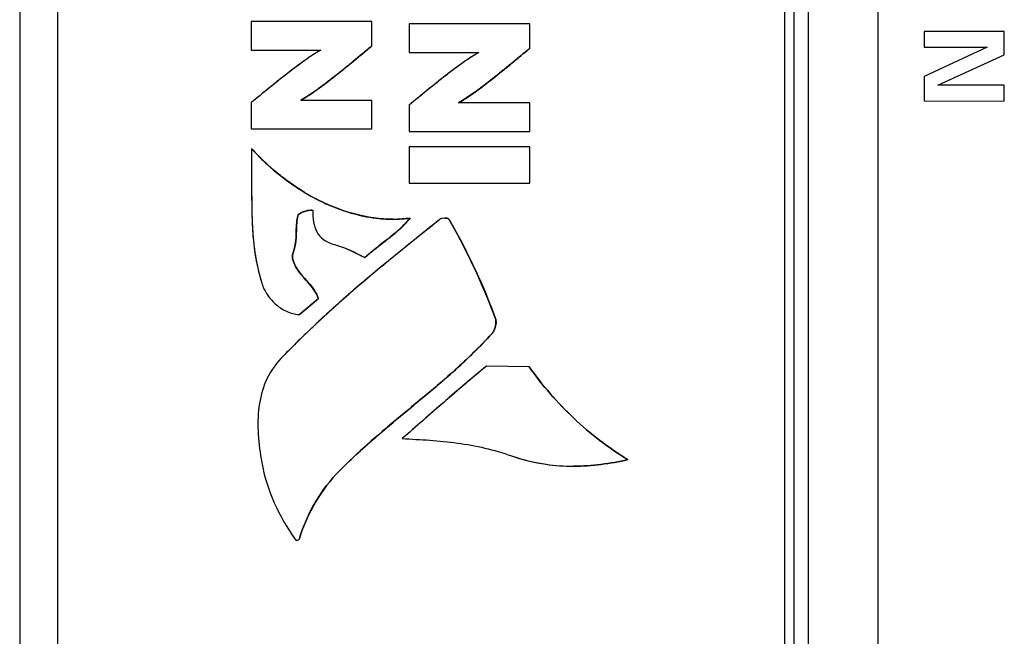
# Model space of a CAD drawing. Header units: inches. Extents: x 0 to 34, y 0 to 22.
# Tile 131 of 179: x 11.592 to 12.58, y 17.235 to 17.854. Entities that reach past the tile are written whole.
import ezdxf

# ---------------------------------------------------------------- set-up
doc = ezdxf.new("R2010")
doc.units = ezdxf.units.IN
doc.header["$LTSCALE"] = 1.87
doc.header["$MEASUREMENT"] = 0
doc.layers.get('0').update_dxf_attribs({"linetype": 'CONTINUOUS'})
doc.layers.add('ARTWORK', color=7, linetype='CONTINUOUS')

msp = doc.modelspace()

# ---------------------------------------------------------------- linework, layer by layer
at = {"color": 3, "linetype": 'CONTINUOUS'}
for p, q in [((12.45334, 16.52788), (12.45334, 19.7172)), ((12.38334, 16.59754), (12.38334, 19.64754))]:
    msp.add_line(p, q, dxfattribs=at)
at = {"color": 7, "linetype": 'CONTINUOUS'}
for p, q in [((12.35946, 19.68121), (12.35946, 16.56387)), ((12.36905, 16.56387), (12.36905, 19.68121)), ((11.59175, 19.6674), (11.59175, 16.57768)), ((11.62974, 19.6674), (11.62974, 16.57768)), ((11.82416, 17.85202), (11.82416, 17.82331)), ((11.94524, 17.85202), (11.82416, 17.85202)), ((11.94518, 17.82763), (11.94518, 17.85202)), ((11.94524, 17.82763), (11.94524, 17.85202)), ((11.98264, 17.8496), (11.98264, 17.82089)), ((12.10372, 17.8496), (11.98264, 17.8496)), ((12.10367, 17.8252), (12.10367, 17.8496)), ((12.10372, 17.8252), (12.10372, 17.8496)), ((11.94524, 17.82763), (11.94518, 17.82763)), ((11.82416, 17.82331), (11.89403, 17.82331)), ((11.98264, 17.82089), (12.05252, 17.82089)), ((12.10372, 17.8252), (12.10367, 17.8252)), ((11.82416, 17.77072), (11.82416, 17.74424)), ((11.94524, 17.77296), (11.87379, 17.77296)), ((11.87959, 17.7765), (11.87382, 17.773)), ((11.94518, 17.74424), (11.94518, 17.77296)), ((11.94524, 17.74424), (11.94524, 17.77296)), ((11.98264, 17.76829), (11.98264, 17.74183)), ((12.10372, 17.77054), (12.03228, 17.77054)), ((12.03807, 17.77407), (12.03231, 17.77058)), ((12.10367, 17.74183), (12.10367, 17.77054)), ((12.10372, 17.74183), (12.10372, 17.77054)), ((11.82416, 17.74424), (11.94524, 17.74424)), ((11.98264, 17.74183), (12.10372, 17.74183)), ((11.82442, 17.72478), (11.82437, 17.72478)), ((11.98264, 17.72627), (11.98264, 17.68976)), ((12.10372, 17.72627), (11.98264, 17.72627)), ((12.10367, 17.68976), (12.10367, 17.72627)), ((12.10372, 17.68976), (12.10372, 17.72627)), ((11.98264, 17.68976), (12.10372, 17.68976)), ((11.87323, 17.65958), (11.87188, 17.65848)), ((11.87455, 17.66032), (11.87323, 17.65958)), ((11.87721, 17.6614), (11.87455, 17.66032)), ((11.87988, 17.66216), (11.87721, 17.6614)), ((11.88381, 17.66283), (11.88072, 17.66235)), ((11.88374, 17.66282), (11.88479, 17.66288)), ((11.88484, 17.66288), (11.88381, 17.66283)), ((11.88479, 17.66288), (11.88548, 17.66284)), ((11.88548, 17.66284), (11.88606, 17.66252)), ((11.871, 17.657), (11.87094, 17.657)), ((11.98358, 17.65478), (11.96654, 17.65356)), ((11.98363, 17.65478), (11.98358, 17.65478)), ((12.01854, 17.65481), (12.01568, 17.65449)), ((12.01859, 17.65481), (12.01854, 17.65481)), ((12.01859, 17.65481), (12.02054, 17.65466)), ((12.02054, 17.65466), (12.02206, 17.65421)), ((12.02206, 17.65421), (12.02281, 17.65359)), ((12.02281, 17.65359), (12.02276, 17.65359)), ((11.86612, 17.62006), (11.86606, 17.62006)), ((11.86655, 17.61122), (11.86871, 17.60645)), ((11.93822, 17.61526), (11.93817, 17.61526)), ((11.86871, 17.60645), (11.86866, 17.60645)), ((11.87237, 17.55809), (11.89144, 17.57417)), ((11.87242, 17.55809), (11.8915, 17.57417)), ((11.8915, 17.57417), (11.89144, 17.57417)), ((11.87242, 17.55809), (11.87237, 17.55809)), ((12.0691, 17.5547), (12.06904, 17.5547)), ((12.06559, 17.53885), (12.06553, 17.53885)), ((12.10298, 17.50577), (12.06031, 17.50636)), ((12.10304, 17.50577), (12.10298, 17.50577)), ((12.20224, 17.41262), (12.20219, 17.41262)), ((12.14759, 17.40603), (12.14763, 17.40603)), ((11.91295, 17.40154), (11.91289, 17.40154)), ((11.87251, 17.33349), (11.87246, 17.33349)), ((11.86841, 17.33219), (11.86914, 17.33167)), ((11.86983, 17.33156), (11.86988, 17.33156))]:
    msp.add_line(p, q, dxfattribs=at)
for centre, radius, start, end in [((11.98612, 17.85981), 0.20944, 241.83607, 243.22521), ((11.98153, 17.85049), 0.19905, 243.19671, 247.91737), ((11.88742, 17.63043), 0.03262, 101.8515, 103.36561), ((11.96837, 17.80917), 0.15559, 257.58622, 262.34046), ((11.9667, 17.79681), 0.14312, 262.19252, 269.93361), ((11.96675, 17.79669), 0.143, 262.31471, 269.94149), ((11.96669, 17.78589), 0.13219, 269.93787, 277.3408), ((11.87756, 17.74911), 0.14217, 310.8532, 313.14333), ((12.63831, 16.75007), 1.09502, 132.23712, 133.456), ((12.55181, 16.84125), 0.96934, 133.45152, 136.04936)]:
    msp.add_arc(centre, radius, start, end, dxfattribs=at)
for points, knots in [([(11.87377, 17.77299), (11.87948, 17.77626), (11.89132, 17.78429), (11.91513, 17.80254), (11.93307, 17.81761), (11.94518, 17.82763)], [0, 0, 0, 0, 0.219246, 0.47594, 1, 1, 1, 1]), ([(11.87379, 17.77296), (11.88028, 17.77672), (11.89265, 17.78526), (11.91639, 17.8036), (11.93362, 17.81807), (11.94518, 17.82763)], [0, 0, 0, 0, 0.249981, 0.50004, 1, 1, 1, 1]), ([(11.94524, 17.82763), (11.94134, 17.8244), (11.9251, 17.81091), (11.90879, 17.79746), (11.89591, 17.78788)], [0, 0, 0, 0, 0.239795, 1, 1, 1, 1]), ([(11.89403, 17.82331), (11.88758, 17.81991), (11.87556, 17.81153), (11.85817, 17.79828), (11.84109, 17.78457), (11.82981, 17.77533), (11.82416, 17.77072)], [0, 0, 0, 0, 0.249982, 0.500061, 0.749974, 1, 1, 1, 1]), ([(11.89406, 17.82325), (11.8889, 17.82061), (11.87777, 17.81313), (11.86058, 17.80021), (11.84233, 17.78558), (11.83008, 17.77555), (11.82416, 17.77072)], [0, 0, 0, 0, 0.198666, 0.457565, 0.737887, 1, 1, 1, 1]), ([(12.05252, 17.82089), (12.04606, 17.81749), (12.03404, 17.8091), (12.01665, 17.79585), (11.99957, 17.78215), (11.98829, 17.7729), (11.98264, 17.76829)], [0, 0, 0, 0, 0.249982, 0.50006, 0.749974, 1, 1, 1, 1]), ([(12.05255, 17.82083), (12.04739, 17.81819), (12.03626, 17.81071), (12.01906, 17.79778), (12.00081, 17.78315), (11.98856, 17.77312), (11.98264, 17.76829)], [0, 0, 0, 0, 0.198707, 0.457616, 0.737921, 1, 1, 1, 1]), ([(12.03226, 17.77058), (12.03796, 17.77384), (12.0498, 17.78187), (12.07361, 17.80011), (12.09155, 17.81519), (12.10367, 17.8252)], [0, 0, 0, 0, 0.219168, 0.475865, 1, 1, 1, 1]), ([(12.03228, 17.77054), (12.03877, 17.7743), (12.05114, 17.78284), (12.07487, 17.80118), (12.09211, 17.81565), (12.10367, 17.8252)], [0, 0, 0, 0, 0.249981, 0.50004, 1, 1, 1, 1]), ([(12.10372, 17.8252), (12.09982, 17.82198), (12.08358, 17.80849), (12.06727, 17.79504), (12.0544, 17.78546)], [0, 0, 0, 0, 0.239791, 1, 1, 1, 1]), ([(11.89591, 17.78788), (11.8945, 17.78683), (11.88916, 17.7829), (11.8837, 17.77912), (11.87959, 17.7765)], [0, 0, 0, 0, 0.264876, 1, 1, 1, 1]), ([(12.0544, 17.78546), (12.05299, 17.78441), (12.04764, 17.78048), (12.04218, 17.77669), (12.03807, 17.77407)], [0, 0, 0, 0, 0.264931, 1, 1, 1, 1]), ([(11.82437, 17.72478), (11.82449, 17.70955), (11.8245, 17.68326), (11.82475, 17.64783), (11.82739, 17.61821), (11.83168, 17.60005), (11.83427, 17.59092)], [0, 0, 0, 0, 0.339135, 0.585689, 0.788816, 1, 1, 1, 1]), ([(11.89174, 17.67281), (11.88529, 17.67606), (11.86057, 17.6902), (11.83853, 17.70896), (11.82437, 17.72478)], [0, 0, 0, 0, 0.253845, 1, 1, 1, 1]), ([(11.82437, 17.72478), (11.82446, 17.71356), (11.82456, 17.69111), (11.82446, 17.65745), (11.82639, 17.62375), (11.8312, 17.60173), (11.83427, 17.59092)], [0, 0, 0, 0, 0.249918, 0.500014, 0.749898, 1, 1, 1, 1]), ([(11.89174, 17.67281), (11.88538, 17.67602), (11.86065, 17.69015), (11.83859, 17.70889), (11.82437, 17.72478)], [0, 0, 0, 0, 0.250464, 1, 1, 1, 1]), ([(11.82442, 17.72478), (11.82879, 17.7199), (11.84749, 17.70075), (11.86945, 17.68471), (11.88727, 17.67517)], [0, 0, 0, 0, 0.244721, 1, 1, 1, 1]), ([(11.94726, 17.65502), (11.94247, 17.65567), (11.92329, 17.65923), (11.90482, 17.66622), (11.89174, 17.67281)], [0, 0, 0, 0, 0.24824, 1, 1, 1, 1]), ([(11.96654, 17.6537), (11.95359, 17.6537), (11.9276, 17.65741), (11.90331, 17.66698), (11.89174, 17.67281)], [0, 0, 0, 0, 0.500005, 1, 1, 1, 1]), ([(11.87094, 17.657), (11.87129, 17.6583), (11.87373, 17.66014), (11.87742, 17.66159), (11.8814, 17.66253), (11.88414, 17.66301), (11.88548, 17.66284)], [0, 0, 0, 0, 0.247135, 0.498267, 0.750152, 1, 1, 1, 1]), ([(11.87094, 17.657), (11.87103, 17.65732), (11.87173, 17.65874), (11.87314, 17.65962), (11.87423, 17.66019)], [0, 0, 0, 0, 0.212937, 1, 1, 1, 1]), ([(11.87423, 17.66019), (11.87577, 17.66099), (11.87893, 17.66205), (11.88218, 17.66269), (11.88374, 17.66282)], [0, 0, 0, 0, 0.525861, 1, 1, 1, 1]), ([(11.88606, 17.66252), (11.88594, 17.65864), (11.88618, 17.65125), (11.88931, 17.64072), (11.89679, 17.63222), (11.90392, 17.62931), (11.90784, 17.62828)], [0, 0, 0, 0, 0.261923, 0.496225, 0.726486, 1, 1, 1, 1]), ([(12.01347, 17.65353), (11.98584, 17.63149), (11.93059, 17.5874), (11.87846, 17.53947), (11.85395, 17.51401)], [0, 0, 0, 0, 0.500044, 1, 1, 1, 1]), ([(11.86606, 17.62006), (11.86731, 17.62329), (11.86896, 17.62968), (11.8694, 17.63915), (11.86935, 17.64814), (11.87015, 17.65409), (11.87094, 17.657)], [0, 0, 0, 0, 0.277964, 0.523164, 0.757919, 1, 1, 1, 1]), ([(11.871, 17.657), (11.87073, 17.65603), (11.86987, 17.65223), (11.86958, 17.64833), (11.86949, 17.64546)], [0, 0, 0, 0, 0.259663, 1, 1, 1, 1]), ([(12.01347, 17.65353), (12.00384, 17.64584), (11.96611, 17.61573), (11.92885, 17.58496), (11.90224, 17.56079)], [0, 0, 0, 0, 0.255323, 1, 1, 1, 1]), ([(11.93817, 17.61526), (11.94183, 17.61866), (11.95729, 17.63141), (11.97404, 17.64311), (11.98358, 17.65478)], [0, 0, 0, 0, 0.248941, 1, 1, 1, 1]), ([(12.01568, 17.65449), (12.01547, 17.65444), (12.01469, 17.65423), (12.01393, 17.65389), (12.01347, 17.65353)], [0, 0, 0, 0, 0.27418, 1, 1, 1, 1]), ([(12.02276, 17.65359), (12.02237, 17.65427), (12.02054, 17.65472), (12.01904, 17.65482), (12.01824, 17.65481)], [0, 0, 0, 0, 0.495884, 1, 1, 1, 1]), ([(12.02276, 17.65359), (12.02246, 17.65411), (12.02087, 17.65469), (12.01944, 17.65481), (12.01854, 17.65481)], [0, 0, 0, 0, 0.399079, 1, 1, 1, 1]), ([(12.06904, 17.5547), (12.05964, 17.58023), (12.04477, 17.61362), (12.02731, 17.64559), (12.02276, 17.65359)], [0, 0, 0, 0, 0.747268, 1, 1, 1, 1]), ([(12.02281, 17.65359), (12.02737, 17.64559), (12.04482, 17.61362), (12.05969, 17.58023), (12.0691, 17.5547)], [0, 0, 0, 0, 0.252732, 1, 1, 1, 1]), ([(11.86949, 17.64546), (11.86946, 17.64443), (11.86939, 17.64021), (11.86935, 17.63599), (11.86906, 17.63283)], [0, 0, 0, 0, 0.245295, 1, 1, 1, 1]), ([(11.97056, 17.64158), (11.96265, 17.63473), (11.95131, 17.62665), (11.94075, 17.6176), (11.93822, 17.61526)], [0, 0, 0, 0, 0.752185, 1, 1, 1, 1]), ([(11.86906, 17.63283), (11.86896, 17.63181), (11.86845, 17.62747), (11.86733, 17.62319), (11.86612, 17.62006)], [0, 0, 0, 0, 0.232487, 1, 1, 1, 1]), ([(11.86866, 17.60645), (11.86813, 17.60747), (11.86606, 17.61157), (11.86477, 17.61678), (11.86606, 17.62006)], [0, 0, 0, 0, 0.245857, 1, 1, 1, 1]), ([(11.86866, 17.60645), (11.86703, 17.60959), (11.86487, 17.61415), (11.86563, 17.61895), (11.86606, 17.62006)], [0, 0, 0, 0, 0.748388, 1, 1, 1, 1]), ([(11.90784, 17.62828), (11.91055, 17.62756), (11.92106, 17.62417), (11.93086, 17.61901), (11.93817, 17.61526)], [0, 0, 0, 0, 0.254603, 1, 1, 1, 1]), ([(11.89144, 17.57417), (11.8895, 17.58049), (11.88099, 17.59115), (11.87164, 17.60059), (11.86866, 17.60645)], [0, 0, 0, 0, 0.501147, 1, 1, 1, 1]), ([(11.83427, 17.59092), (11.83545, 17.58678), (11.83921, 17.57868), (11.84782, 17.56841), (11.85904, 17.56072), (11.86792, 17.55835), (11.87237, 17.55809)], [0, 0, 0, 0, 0.243227, 0.495766, 0.748458, 1, 1, 1, 1]), ([(12.06553, 17.53885), (12.06638, 17.5398), (12.06941, 17.54441), (12.07051, 17.5507), (12.06904, 17.5547)], [0, 0, 0, 0, 0.23032, 1, 1, 1, 1]), ([(12.06854, 17.54381), (12.06836, 17.54332), (12.06758, 17.54156), (12.06653, 17.5399), (12.06559, 17.53885)], [0, 0, 0, 0, 0.268505, 1, 1, 1, 1]), ([(11.91289, 17.40154), (11.92499, 17.41382), (11.95662, 17.44264), (12.01016, 17.48524), (12.04822, 17.51979), (12.06553, 17.53885)], [0, 0, 0, 0, 0.251815, 0.623933, 1, 1, 1, 1]), ([(11.91289, 17.40154), (11.93091, 17.41983), (11.9699, 17.45341), (12.02323, 17.49632), (12.05402, 17.52618), (12.06553, 17.53885)], [0, 0, 0, 0, 0.374977, 0.749977, 1, 1, 1, 1]), ([(12.06559, 17.53885), (12.05399, 17.52608), (12.02324, 17.49628), (11.96991, 17.45337), (11.93101, 17.41989), (11.91295, 17.40154)], [0, 0, 0, 0, 0.251949, 0.623961, 1, 1, 1, 1]), ([(11.85395, 17.51401), (11.84764, 17.50746), (11.83744, 17.49202), (11.83078, 17.46524), (11.83046, 17.43755), (11.833, 17.41907), (11.83469, 17.40984)], [0, 0, 0, 0, 0.248182, 0.492132, 0.743719, 1, 1, 1, 1]), ([(12.06031, 17.50636), (12.05326, 17.50065), (12.02465, 17.47681), (11.99682, 17.45207), (11.97556, 17.43362)], [0, 0, 0, 0, 0.243751, 1, 1, 1, 1]), ([(12.20219, 17.41262), (12.18268, 17.42438), (12.14616, 17.45237), (12.11622, 17.48718), (12.10298, 17.50577)], [0, 0, 0, 0, 0.499586, 1, 1, 1, 1]), ([(12.10304, 17.50577), (12.11627, 17.48718), (12.14621, 17.45237), (12.18273, 17.42438), (12.20224, 17.41262)], [0, 0, 0, 0, 0.500414, 1, 1, 1, 1]), ([(11.97556, 17.43362), (11.99411, 17.43277), (12.03126, 17.43073), (12.06789, 17.42263), (12.08542, 17.41636)], [0, 0, 0, 0, 0.499362, 1, 1, 1, 1]), ([(12.08542, 17.41636), (12.09041, 17.41458), (12.11058, 17.40844), (12.13182, 17.40603), (12.14759, 17.40603)], [0, 0, 0, 0, 0.251629, 1, 1, 1, 1]), ([(11.83469, 17.40984), (11.83723, 17.39592), (11.84576, 17.36848), (11.86039, 17.34395), (11.86841, 17.33219)], [0, 0, 0, 0, 0.49845, 1, 1, 1, 1]), ([(11.87246, 17.33349), (11.8764, 17.34619), (11.88715, 17.3708), (11.90357, 17.39209), (11.91289, 17.40154)], [0, 0, 0, 0, 0.500383, 1, 1, 1, 1]), ([(11.91295, 17.40154), (11.90362, 17.39209), (11.8872, 17.3708), (11.87646, 17.34619), (11.87251, 17.33349)], [0, 0, 0, 0, 0.499617, 1, 1, 1, 1]), ([(11.87251, 17.33349), (11.87242, 17.33319), (11.87191, 17.33215), (11.8707, 17.33156), (11.86988, 17.33156)], [0, 0, 0, 0, 0.281299, 1, 1, 1, 1])]:
    msp.add_open_spline(points, degree=3, knots=knots, dxfattribs=at)
for points in [[(11.88548, 17.66284), (11.8857, 17.66281), (11.88606, 17.66274), (11.88606, 17.66252)], [(11.9067, 17.66604), (11.91583, 17.66234), (11.92529, 17.65934), (11.93492, 17.65722)], [(11.87188, 17.65848), (11.87148, 17.65806), (11.87114, 17.65756), (11.871, 17.657)], [(11.97475, 17.64541), (11.97788, 17.64835), (11.98086, 17.65146), (11.98358, 17.65478)], [(11.98363, 17.65478), (11.98091, 17.65145), (11.97792, 17.64833), (11.97478, 17.64538)], [(12.06904, 17.5547), (12.05646, 17.58885), (12.04076, 17.62195), (12.02276, 17.65359)], [(11.93817, 17.61526), (11.94974, 17.62602), (11.96324, 17.63459), (11.97475, 17.64541)], [(11.86612, 17.62006), (11.8656, 17.61874), (11.86542, 17.61728), (11.8655, 17.61587)], [(11.90784, 17.62828), (11.91848, 17.62548), (11.92838, 17.62029), (11.93817, 17.61526)], [(11.8655, 17.61587), (11.8656, 17.61428), (11.86601, 17.61271), (11.86655, 17.61122)], [(11.86871, 17.60645), (11.87023, 17.60346), (11.87224, 17.60071), (11.87438, 17.59812)], [(11.87438, 17.59812), (11.87877, 17.59283), (11.88388, 17.58806), (11.88763, 17.58228)], [(11.88763, 17.58228), (11.88925, 17.57977), (11.89062, 17.57704), (11.8915, 17.57417)], [(12.0691, 17.5547), (12.0697, 17.55307), (12.0699, 17.55128), (12.06982, 17.54954)], [(12.06982, 17.54954), (12.06972, 17.54759), (12.06926, 17.54563), (12.06854, 17.54381)], [(12.06031, 17.50636), (12.03137, 17.48294), (12.00367, 17.45802), (11.97556, 17.43362)], [(12.08542, 17.41636), (12.0965, 17.4124), (12.10806, 17.40962), (12.11971, 17.40796)], [(12.14759, 17.40603), (12.16592, 17.40603), (12.18434, 17.40843), (12.20219, 17.41262)], [(12.14762, 17.40603), (12.16594, 17.40604), (12.18435, 17.40843), (12.20219, 17.41262)], [(12.20224, 17.41262), (12.18439, 17.40843), (12.16596, 17.40603), (12.14763, 17.40603)], [(12.11971, 17.40796), (12.12894, 17.40665), (12.13829, 17.40603), (12.14762, 17.40603)], [(11.87158, 17.33218), (11.87199, 17.33251), (11.8723, 17.33299), (11.87246, 17.33349)], [(11.86841, 17.33219), (11.8687, 17.33176), (11.86931, 17.33156), (11.86983, 17.33156)], [(11.86914, 17.33167), (11.86992, 17.3314), (11.87093, 17.33166), (11.87158, 17.33218)], [(11.86983, 17.33156), (11.87045, 17.33156), (11.87109, 17.3318), (11.87158, 17.33218)]]:
    msp.add_open_spline(points, degree=3, dxfattribs=at)
at = {"layer": 'ARTWORK', "color": 3, "linetype": 'CONTINUOUS'}
for p, q in [((12.49966, 17.84209), (12.49962, 17.82641)), ((12.57995, 17.84191), (12.49966, 17.84209)), ((12.57989, 17.81871), (12.57995, 17.84191)), ((12.56281, 17.82627), (12.49956, 17.7969)), ((12.49962, 17.82641), (12.56281, 17.82627)), ((12.51319, 17.78837), (12.57989, 17.81871)), ((12.49956, 17.7969), (12.49949, 17.77249)), ((12.57982, 17.78821), (12.51319, 17.78837)), ((12.57978, 17.7723), (12.57982, 17.78821)), ((12.49949, 17.77249), (12.57978, 17.7723))]:
    msp.add_line(p, q, dxfattribs=at)

doc.saveas('drawing.dxf')
